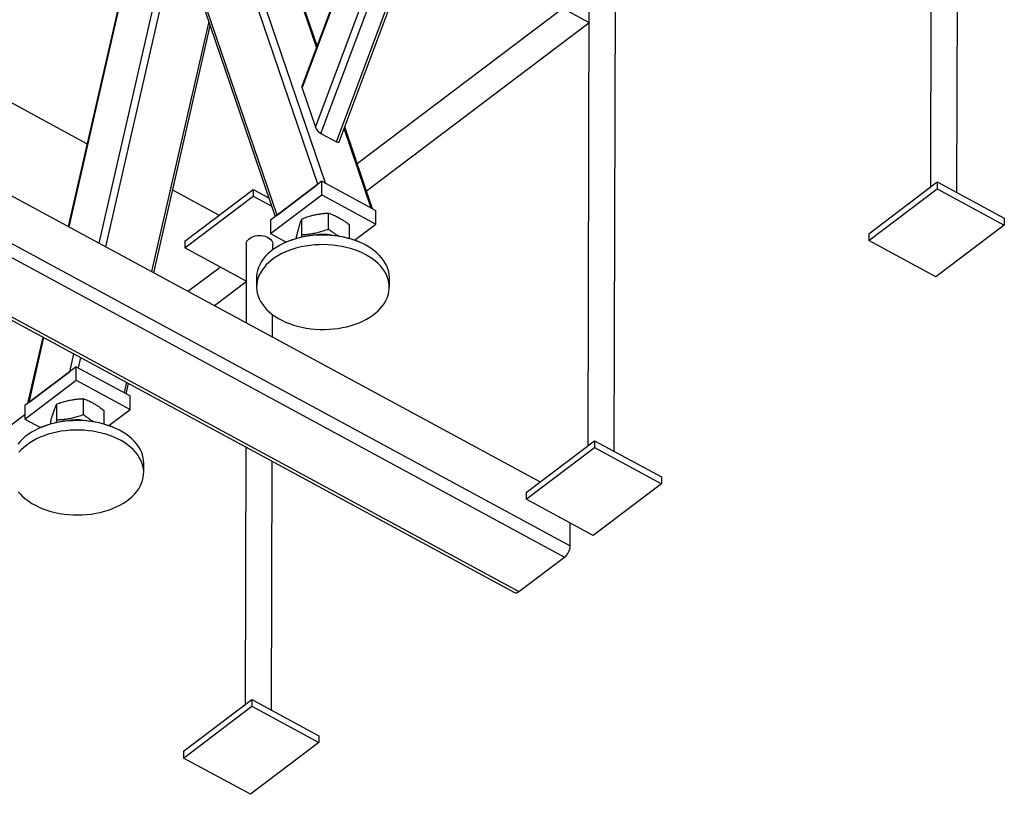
# Model space of a CAD drawing. Header units: millimetres. Extents: x 0 to 841, y 0 to 594.
# Tile 167 of 190: x 748 to 780, y 269 to 294. Entities that reach past the tile are written whole.
import ezdxf

# ---------------------------------------------------------------- set-up
doc = ezdxf.new("R2010")
doc.units = ezdxf.units.MM
doc.layers.add('TRAIT-FORT', color=4, linetype='Continuous', lineweight=25)

msp = doc.modelspace()

# ---------------------------------------------------------------- linework, layer by layer
at = {"layer": 'TRAIT-FORT', "color": 4, "linetype": 'Continuous', "lineweight": 25}
for p, q in [((707.964, 309.785), (764.653, 279.071)), ((706.777, 308.888), (765.629, 277.003)), ((706.534, 308.561), (765.444, 276.644)), ((704.924, 307.415), (763.833, 275.498)), ((705.059, 307.446), (763.969, 275.53)), ((757.402, 290.529), (762.856, 305.087)), ((757.577, 290.327), (763.117, 305.115)), ((758.079, 290.055), (763.619, 304.843)), ((758.17, 290.058), (763.668, 304.733)), ((761.551, 304.078), (756.968, 291.846)), ((756.973, 291.79), (761.599, 304.137)), ((778.114, 288.417), (778.145, 300.29)), ((757.482, 288.687), (753.969, 299.011)), ((757.723, 288.721), (754.216, 299.028)), ((757.441, 293.108), (755.7, 298.224)), ((757.459, 293.157), (755.755, 298.165)), ((777.282, 298.221), (777.257, 288.593)), ((751.687, 297.259), (749.418, 287.325)), ((751.729, 297.319), (749.444, 287.312)), ((752.847, 297.438), (750.415, 286.786)), ((756.163, 287.691), (752.847, 297.438)), ((752.9, 297.065), (756.104, 287.646)), ((752.963, 296.879), (750.631, 286.668)), ((766.23, 293.912), (764.246, 294.987)), ((766.233, 295.114), (766.194, 280.236)), ((767.051, 280.059), (767.09, 295.112)), ((758.752, 289.357), (765.387, 294.369)), ((753.961, 293.946), (752.116, 285.864)), ((752.186, 285.826), (754.008, 293.806)), ((759.052, 288.476), (766.23, 293.898)), ((750.028, 289.994), (744.108, 293.201)), ((756.973, 291.79), (757.402, 290.529)), ((759.25, 287.893), (758.35, 290.539)), ((757.577, 290.327), (758.079, 290.055)), ((759.207, 287.917), (758.332, 290.49)), ((757.609, 288.783), (755.949, 287.529)), ((756.163, 287.691), (757.482, 288.687)), ((757.608, 288.343), (757.609, 288.783)), ((757.609, 288.783), (759.355, 287.837)), ((775.266, 287.089), (777.479, 288.761)), ((777.479, 288.761), (777.478, 288.541)), ((777.479, 288.761), (779.642, 287.589)), ((754.29, 287.685), (752.796, 288.494)), ((753.184, 286.849), (755.396, 288.52)), ((755.396, 288.52), (755.396, 288.301)), ((755.396, 288.52), (755.899, 288.248)), ((755.948, 287.09), (757.608, 288.343)), ((757.608, 288.343), (759.354, 287.397)), ((775.266, 286.869), (777.478, 288.541)), ((777.478, 288.541), (779.641, 287.369)), ((753.183, 286.629), (755.396, 288.301)), ((755.396, 288.301), (755.991, 287.978)), ((757.821, 287.234), (757.822, 287.755)), ((759.354, 287.397), (759.355, 287.837)), ((755.949, 287.529), (755.948, 287.09)), ((756.963, 287.045), (756.965, 287.566)), ((758.507, 286.929), (758.508, 287.374)), ((758.666, 286.878), (759.354, 287.397)), ((779.641, 287.369), (777.429, 285.697)), ((779.642, 287.589), (779.641, 287.369)), ((755.948, 287.09), (756.456, 286.814)), ((756.963, 287.045), (756.944, 286.969)), ((775.266, 287.089), (775.266, 286.869)), ((753.184, 286.849), (753.183, 286.629)), ((755.17, 286.757), (755.164, 284.213)), ((756.027, 286.573), (756.027, 286.754)), ((756.476, 286.823), (756.46, 286.816)), ((756.793, 286.933), (756.793, 286.997)), ((758.839, 286.81), (758.823, 286.816)), ((777.429, 285.697), (775.266, 286.869)), ((755.167, 285.554), (753.183, 286.629)), ((753.288, 285.229), (754.324, 286.011)), ((754.141, 284.766), (755.167, 285.541)), ((755.504, 285.679), (755.503, 285.371)), ((759.789, 285.36), (759.79, 285.667)), ((756.02, 283.749), (756.021, 284.474)), ((748.602, 283.75), (748.113, 281.61)), ((748.628, 283.736), (748.148, 281.636)), ((749.598, 283.21), (749.466, 282.632)), ((749.815, 283.093), (749.739, 282.761)), ((749.68, 282.793), (748.021, 281.54)), ((748.148, 281.636), (749.466, 282.632)), ((749.679, 282.354), (749.68, 282.793)), ((749.68, 282.793), (751.426, 281.847)), ((748.02, 281.1), (749.679, 282.354)), ((749.679, 282.354), (751.425, 281.408)), ((751.299, 282.289), (751.224, 281.957)), ((751.294, 281.919), (751.37, 282.251)), ((749.917, 281.241), (749.919, 281.762)), ((751.425, 281.408), (751.426, 281.847)), ((748.021, 281.54), (748.02, 281.1)), ((749.052, 281.068), (749.053, 281.589)), ((750.586, 280.937), (750.588, 281.369)), ((750.738, 280.889), (751.425, 281.408)), ((745.643, 279.454), (748.02, 281.25)), ((748.02, 281.1), (748.528, 280.825)), ((748.857, 280.942), (748.857, 281.023)), ((749.052, 281.068), (749.027, 280.982)), ((748.548, 280.833), (748.532, 280.827)), ((750.911, 280.82), (750.895, 280.827)), ((764.203, 278.732), (766.416, 280.403)), ((766.416, 280.403), (766.415, 280.184)), ((766.416, 280.403), (768.579, 279.231)), ((755.153, 280.201), (755.131, 271.879)), ((764.203, 278.512), (766.415, 280.184)), ((766.415, 280.184), (768.579, 279.012)), ((755.988, 271.702), (756.009, 279.737)), ((751.86, 279.37), (751.861, 279.678)), ((768.579, 279.231), (768.579, 279.012)), ((768.579, 279.012), (766.366, 277.34)), ((764.203, 278.732), (764.203, 278.512)), ((766.366, 277.34), (764.203, 278.512)), ((765.629, 277.003), (765.631, 277.738)), ((763.969, 275.53), (765.444, 276.644)), ((753.14, 270.375), (755.353, 272.046)), ((753.14, 270.155), (755.352, 271.827)), ((755.353, 272.046), (755.352, 271.827)), ((755.352, 271.827), (757.516, 270.655)), ((755.353, 272.046), (757.516, 270.874)), ((757.516, 270.874), (757.516, 270.655)), ((757.516, 270.655), (755.303, 268.983)), ((753.14, 270.375), (753.14, 270.155)), ((755.303, 268.983), (753.14, 270.155))]:
    msp.add_line(p, q, dxfattribs=at)
at = {"layer": 'TRAIT-FORT', "color": 4, "linetype": 'Continuous', "lineweight": 25, "flags": 128}
for points in [[(759.79, 285.667), (759.79, 285.677), (759.784, 285.771), (759.768, 285.866), (759.741, 285.959), (759.705, 286.05), (759.659, 286.14), (759.604, 286.228), (759.539, 286.313), (759.465, 286.395), (759.382, 286.474), (759.291, 286.549), (759.193, 286.619), (759.087, 286.686), (758.974, 286.747), (758.855, 286.803), (758.73, 286.854), (758.599, 286.899), (758.465, 286.938), (758.326, 286.972), (758.184, 286.999), (758.04, 287.019), (757.894, 287.034), (757.746, 287.042), (757.598, 287.043), (757.451, 287.038), (757.304, 287.026), (757.159, 287.008), (757.016, 286.984), (756.876, 286.953), (756.74, 286.916), (756.608, 286.873), (756.481, 286.825), (756.36, 286.771), (756.245, 286.712), (756.136, 286.647), (756.035, 286.579), (755.942, 286.506), (755.856, 286.428), (755.779, 286.348), (755.711, 286.264), (755.652, 286.177), (755.603, 286.088), (755.563, 285.997), (755.534, 285.904), (755.514, 285.811), (755.505, 285.716), (755.504, 285.679)], [(755.17, 286.757), (755.17, 286.759), (755.176, 286.801), (755.192, 286.842), (755.217, 286.881), (755.251, 286.916), (755.294, 286.948), (755.343, 286.976), (755.399, 286.998), (755.459, 287.015), (755.522, 287.025), (755.588, 287.03), (755.653, 287.027), (755.717, 287.019), (755.779, 287.004), (755.836, 286.983), (755.888, 286.958), (755.933, 286.927), (755.97, 286.892), (755.998, 286.854), (756.017, 286.814), (756.027, 286.773), (756.027, 286.754)], [(755.581, 285.735), (755.547, 285.643), (755.522, 285.55), (755.507, 285.456), (755.503, 285.361), (755.509, 285.267), (755.525, 285.173), (755.551, 285.08), (755.587, 284.988), (755.633, 284.898), (755.689, 284.81), (755.754, 284.725), (755.828, 284.643), (755.91, 284.564), (756.001, 284.49), (756.1, 284.419), (756.206, 284.353), (756.319, 284.292), (756.438, 284.235), (756.563, 284.185), (756.693, 284.139), (756.828, 284.1), (756.967, 284.067), (757.108, 284.04), (757.253, 284.019), (757.399, 284.005), (757.547, 283.997), (757.694, 283.995), (757.842, 284.001), (757.989, 284.012), (758.134, 284.03), (758.277, 284.055), (758.417, 284.086), (758.553, 284.122), (758.684, 284.165), (758.811, 284.214), (758.933, 284.268), (759.048, 284.327), (759.156, 284.391), (759.257, 284.46), (759.351, 284.533), (759.437, 284.61), (759.514, 284.691), (759.582, 284.774), (759.64, 284.861), (759.69, 284.95), (759.729, 285.041), (759.759, 285.134), (759.778, 285.228), (759.788, 285.322), (759.787, 285.417), (759.776, 285.511), (759.755, 285.605), (759.724, 285.697), (759.683, 285.788), (759.632, 285.877), (759.572, 285.964), (759.502, 286.047), (759.424, 286.128), (759.337, 286.204), (759.242, 286.277), (759.14, 286.346), (759.03, 286.409), (758.914, 286.468), (758.792, 286.522), (758.664, 286.57), (758.532, 286.612), (758.395, 286.648), (758.255, 286.678), (758.112, 286.702), (757.966, 286.72), (757.819, 286.731), (757.671, 286.736), (757.524, 286.734), (757.376, 286.725), (757.23, 286.71), (757.086, 286.689), (756.945, 286.661), (756.807, 286.628), (756.673, 286.588), (756.543, 286.542), (756.419, 286.491), (756.301, 286.434), (756.189, 286.373), (756.084, 286.306), (755.987, 286.235), (755.897, 286.16), (755.816, 286.081), (755.743, 285.999), (755.68, 285.913), (755.626, 285.825), (755.581, 285.735)], [(751.289, 280.613), (751.185, 280.681), (751.073, 280.743), (750.956, 280.8), (750.832, 280.853), (750.703, 280.899), (750.569, 280.94), (750.432, 280.975), (750.291, 281.003), (750.147, 281.026), (750.001, 281.042), (749.854, 281.051), (749.706, 281.054), (749.558, 281.05), (749.411, 281.04), (749.265, 281.024), (749.122, 281.001), (748.981, 280.972), (748.844, 280.936), (748.711, 280.895), (748.583, 280.848), (748.461, 280.795), (748.344, 280.737), (748.234, 280.674), (748.131, 280.606), (748.035, 280.534), (747.948, 280.458), (747.869, 280.378), (747.798, 280.295)], [(748.147, 278.446), (748.251, 278.379), (748.362, 278.317), (748.48, 278.259), (748.604, 278.207), (748.733, 278.161), (748.866, 278.12), (749.004, 278.085), (749.145, 278.056), (749.289, 278.034), (749.435, 278.018), (749.582, 278.009), (749.73, 278.006), (749.878, 278.009), (750.025, 278.019), (750.17, 278.036), (750.314, 278.059), (750.454, 278.088), (750.591, 278.124), (750.724, 278.165), (750.852, 278.212), (750.975, 278.265), (751.092, 278.323), (751.202, 278.386), (751.305, 278.453), (751.401, 278.525), (751.488, 278.602), (751.567, 278.681), (751.637, 278.764), (751.698, 278.851), (751.75, 278.939), (751.792, 279.03), (751.824, 279.122), (751.846, 279.216), (751.858, 279.31), (751.86, 279.404), (751.851, 279.499), (751.833, 279.593), (751.804, 279.686), (751.765, 279.777), (751.717, 279.866), (751.659, 279.954), (751.591, 280.038), (751.515, 280.119), (751.431, 280.197), (751.338, 280.271), (751.237, 280.34), (751.129, 280.405), (751.015, 280.465), (750.894, 280.52), (750.767, 280.569), (750.636, 280.613), (750.5, 280.651), (750.361, 280.682), (750.218, 280.708), (750.073, 280.727), (749.927, 280.74), (749.779, 280.746), (749.631, 280.745), (749.484, 280.739), (749.337, 280.725), (749.193, 280.706), (749.051, 280.679), (748.912, 280.647), (748.777, 280.609), (748.646, 280.564), (748.521, 280.515), (748.401, 280.459), (748.287, 280.399), (748.181, 280.333), (748.081, 280.263), (747.99, 280.189), (747.906, 280.111), (747.832, 280.03)], [(751.861, 279.678), (751.858, 279.759), (751.844, 279.853), (751.82, 279.947), (751.787, 280.039), (751.743, 280.129), (751.69, 280.218), (751.627, 280.304), (751.555, 280.386), (751.475, 280.466), (751.386, 280.542), (751.289, 280.613)], [(747.809, 278.756), (747.881, 278.673), (747.961, 278.594), (748.05, 278.518), (748.147, 278.446)]]:
    msp.add_lwpolyline(points, dxfattribs=at)
at = {"layer": 'TRAIT-FORT', "color": 4, "linetype": 'Continuous', "lineweight": 25}
for centre, radius, start, end in [((757.642, 283.944), 3.106, 67.6491, 112.05), ((757.648, 285.969), 1.099, 76.2573, 103.4417), ((749.714, 277.954), 3.106, 67.6509, 112.0482), ((749.719, 279.98), 1.098, 76.2507, 103.4484), ((765.128, 277.034), 0.502, 309.0289, 356.4481), ((763.877, 275.62), 0.129, 250.467, 315.7472)]:
    msp.add_arc(centre, radius, start, end, dxfattribs=at)
for centre, start_param, end_param in [((757.104, 291.719), 0.198081, 0.732549), ((757.533, 290.458), 0.732549, 2.303345), ((758.035, 290.186), 2.303345, 3.339674)]:
    msp.add_ellipse(centre, major_axis=(-0.127, 0.14), ratio=0.389912, start_param=start_param, end_param=end_param, dxfattribs=at)
for points, knots in [([(756.965, 287.566), (757.022, 287.588), (757.13, 287.628), (757.29, 287.675), (757.431, 287.708), (757.562, 287.73), (757.69, 287.746), (757.776, 287.752), (757.822, 287.755)], [0, 0, 0, 0, 0.202068, 0.3827, 0.555315, 0.692992, 0.838894, 1, 1, 1, 1]), ([(757.822, 287.755), (757.868, 287.738), (757.955, 287.706), (758.082, 287.648), (758.195, 287.587), (758.3, 287.522), (758.402, 287.453), (758.472, 287.401), (758.508, 287.374)], [0, 0, 0, 0, 0.202068, 0.3827, 0.555315, 0.692992, 0.838894, 1, 1, 1, 1]), ([(756.793, 286.997), (756.805, 287.044), (756.827, 287.132), (756.859, 287.25), (756.887, 287.346), (756.913, 287.426), (756.938, 287.499), (756.956, 287.543), (756.965, 287.566)], [0, 0, 0, 0, 0.202068, 0.3827, 0.555315, 0.692992, 0.838894, 1, 1, 1, 1]), ([(757.821, 287.234), (757.763, 287.213), (757.655, 287.173), (757.496, 287.125), (757.354, 287.092), (757.223, 287.07), (757.096, 287.054), (757.009, 287.048), (756.963, 287.045)], [0, 0, 0, 0, 0.202068, 0.3827, 0.555315, 0.692992, 0.838894, 1, 1, 1, 1]), ([(758.171, 287.003), (758.156, 287.011), (758.109, 287.036), (758.028, 287.086), (757.927, 287.155), (757.857, 287.207), (757.821, 287.234)], [0, 0, 0, 0, 0.130041, 0.399385, 0.684821, 1, 1, 1, 1]), ([(749.053, 281.589), (749.111, 281.609), (749.221, 281.648), (749.382, 281.692), (749.524, 281.722), (749.657, 281.742), (749.785, 281.756), (749.873, 281.76), (749.919, 281.762)], [0, 0, 0, 0, 0.202068, 0.3827, 0.555315, 0.692992, 0.838894, 1, 1, 1, 1]), ([(749.919, 281.762), (749.963, 281.745), (750.048, 281.711), (750.172, 281.65), (750.283, 281.587), (750.385, 281.521), (750.484, 281.45), (750.552, 281.397), (750.588, 281.369)], [0, 0, 0, 0, 0.202068, 0.3827, 0.555315, 0.692992, 0.838894, 1, 1, 1, 1]), ([(748.857, 281.023), (748.87, 281.07), (748.895, 281.157), (748.932, 281.275), (748.964, 281.37), (748.994, 281.45), (749.023, 281.522), (749.043, 281.566), (749.053, 281.589)], [0, 0, 0, 0, 0.202068, 0.3827, 0.555315, 0.692992, 0.838894, 1, 1, 1, 1]), ([(749.917, 281.241), (749.86, 281.221), (749.75, 281.183), (749.589, 281.139), (749.447, 281.108), (749.314, 281.088), (749.186, 281.075), (749.098, 281.07), (749.052, 281.068)], [0, 0, 0, 0, 0.202068, 0.3827, 0.555315, 0.692992, 0.838894, 1, 1, 1, 1]), ([(750.247, 281.011), (750.236, 281.017), (750.194, 281.04), (750.12, 281.09), (750.021, 281.16), (749.953, 281.213), (749.917, 281.241)], [0, 0, 0, 0, 0.098526, 0.377627, 0.673404, 1, 1, 1, 1])]:
    msp.add_open_spline(points, degree=3, knots=knots, dxfattribs=at)

doc.saveas('drawing.dxf')
